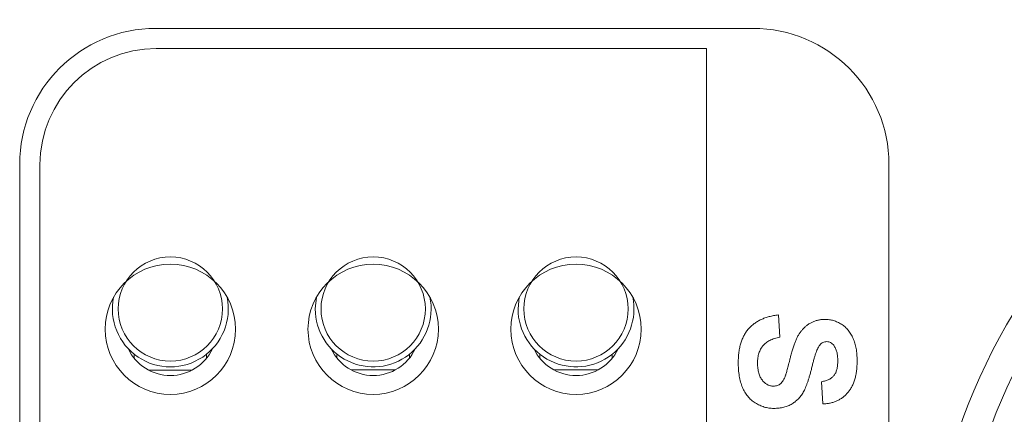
# Model space of a CAD drawing. Header units: millimetres. Extents: x 7 to 425, y 7 to 273.
# Tile 7 of 14: x 295.04 to 303.54, y 51.24 to 54.65. Entities that reach past the tile are written whole.
import ezdxf

# ---------------------------------------------------------------- set-up
doc = ezdxf.new("R2010")
doc.units = ezdxf.units.MM

msp = doc.modelspace()

# ---------------------------------------------------------------- linework, layer by layer
at = {"color": 7, "linetype": 'Continuous', "lineweight": 15}
for p, q in [((301.3697, 54.5778), (296.2197, 54.5778)), ((300.9697, 54.4028), (296.2228, 54.4028)), ((300.9697, 54.4028), (300.9697, 44.4028)), ((295.0447, 53.4028), (295.0447, 45.4028)), ((295.2197, 53.3997), (295.2197, 45.4059)), ((302.5447, 53.4028), (302.5447, 45.4028)), ((297.5947, 52.1528), (297.6053, 52.255)), ((299.3447, 52.1528), (299.3553, 52.255)), ((301.5905, 52.1015), (301.6034, 51.9092)), ((296.0316, 51.7288), (296.0316, 51.763)), ((296.6566, 51.762), (296.6566, 51.7274)), ((297.7816, 51.7288), (297.7816, 51.763)), ((298.4066, 51.762), (298.4066, 51.7274)), ((299.5316, 51.7288), (299.5316, 51.763)), ((300.1566, 51.762), (300.1566, 51.7274)), ((296.534, 51.6254), (296.1555, 51.6253)), ((298.2847, 51.6258), (297.9049, 51.6257)), ((300.0353, 51.6261), (299.6542, 51.6261)), ((301.9752, 51.3323), (301.9623, 51.5246))]:
    msp.add_line(p, q, dxfattribs=at)
for centre, radius in [((308.1146, 49.4028), 5.25), ((296.3447, 52.1528), 0.45), ((298.0947, 52.1528), 0.45), ((299.8447, 52.1528), 0.45), ((296.3447, 51.9778), 0.5625), ((298.0947, 51.9778), 0.5625), ((299.8447, 51.9778), 0.5625)]:
    msp.add_circle(centre, radius, dxfattribs=at)
for centre, radius, start, end in [((296.2197, 53.4028), 1.175, 90, 180), ((301.3697, 53.4028), 1.175, 0, 90), ((296.2228, 53.3997), 1.0031, 90, 180), ((308.1146, 49.4028), 5, 94.30122, 265.69878), ((296.3447, 52.1528), 0.5, 168.20186, 11.79814), ((298.0947, 52.1528), 0.5, 180, 11.79814), ((299.8447, 52.1528), 0.5, 180, 11.79814), ((296.3447, 51.9778), 0.4, 205.09416, 334.90584), ((298.0947, 51.9778), 0.4, 205.09416, 334.90584), ((299.8447, 51.9778), 0.4, 205.09416, 334.90584)]:
    msp.add_arc(centre, radius, start, end, dxfattribs=at)
for points, knots in [([(301.2444, 51.6916), (301.2446, 51.7069), (301.2451, 51.7365), (301.2495, 51.7796), (301.2561, 51.8201), (301.2657, 51.8578), (301.2783, 51.8927), (301.2935, 51.9249), (301.3114, 51.9545), (301.3324, 51.9812), (301.356, 52.0054), (301.382, 52.027), (301.4106, 52.0458), (301.4416, 52.0624), (301.4754, 52.0759), (301.5114, 52.0874), (301.5501, 52.096), (301.5768, 52.0996), (301.5905, 52.1015)], [0, 0, 0, 0, 0.076131, 0.14823, 0.216267, 0.280702, 0.342464, 0.401583, 0.458651, 0.515, 0.570936, 0.626873, 0.683709, 0.741939, 0.802119, 0.865135, 0.930803, 1, 1, 1, 1]), ([(301.7945, 51.9707), (301.8013, 51.978), (301.8148, 51.9924), (301.837, 52.0114), (301.8604, 52.0273), (301.8849, 52.0404), (301.9106, 52.0505), (301.9373, 52.0577), (301.9652, 52.0623), (301.9842, 52.0628), (301.9938, 52.063)], [0, 0, 0, 0, 0.133054, 0.260864, 0.384835, 0.506941, 0.627504, 0.749214, 0.872651, 1, 1, 1, 1]), ([(301.9938, 52.063), (302.0062, 52.0626), (302.0309, 52.0616), (302.0672, 52.0532), (302.1023, 52.0398), (302.1302, 52.0246), (302.1513, 52.0098), (302.1665, 51.9975), (302.1804, 51.9838), (302.1936, 51.9692), (302.2056, 51.9533), (302.2165, 51.9362), (302.227, 51.9182), (302.2389, 51.8918), (302.2517, 51.8563), (302.2624, 51.8101), (302.2688, 51.7597), (302.2696, 51.7248), (302.27, 51.7067)], [0, 0, 0, 0, 0.073372, 0.146322, 0.219577, 0.295356, 0.33399, 0.372238, 0.410847, 0.449518, 0.488765, 0.528819, 0.569745, 0.61205, 0.699899, 0.792982, 0.892696, 1, 1, 1, 1]), ([(301.6034, 51.9092), (301.5953, 51.9077), (301.5797, 51.9047), (301.5574, 51.8981), (301.5367, 51.8908), (301.5175, 51.8822), (301.5001, 51.8723), (301.4841, 51.8616), (301.4701, 51.8492), (301.4575, 51.8359), (301.4464, 51.8214), (301.437, 51.8057), (301.429, 51.7887), (301.4223, 51.7707), (301.4173, 51.7512), (301.4138, 51.7307), (301.4115, 51.7089), (301.4112, 51.6941), (301.4111, 51.6864)], [0, 0, 0, 0, 0.075306, 0.146276, 0.213514, 0.277578, 0.338921, 0.39771, 0.454752, 0.510385, 0.566047, 0.621994, 0.679152, 0.738044, 0.798989, 0.863227, 0.92992, 1, 1, 1, 1]), ([(301.6963, 51.7421), (301.6996, 51.7553), (301.7059, 51.7806), (301.7171, 51.8167), (301.7284, 51.8499), (301.7402, 51.8801), (301.7528, 51.9072), (301.7659, 51.9312), (301.7795, 51.9524), (301.7896, 51.9648), (301.7945, 51.9707)], [0, 0, 0, 0, 0.161728, 0.312029, 0.452186, 0.580902, 0.699868, 0.809232, 0.908458, 1, 1, 1, 1]), ([(301.9477, 51.8411), (301.9449, 51.8375), (301.9388, 51.8295), (301.9311, 51.8146), (301.9231, 51.7967), (301.915, 51.7754), (301.9066, 51.7508), (301.8981, 51.7228), (301.8899, 51.6915), (301.8815, 51.6576), (301.8734, 51.6232), (301.8645, 51.5904), (301.8558, 51.5599), (301.8467, 51.5318), (301.8378, 51.5061), (301.8287, 51.4827), (301.8198, 51.4616), (301.8076, 51.437), (301.7911, 51.4092), (301.7671, 51.3799), (301.7401, 51.3542), (301.7148, 51.3361), (301.6929, 51.3238), (301.6754, 51.3158), (301.6569, 51.309), (301.6375, 51.3033), (301.6172, 51.2992), (301.596, 51.2959), (301.5739, 51.2942), (301.5588, 51.2939), (301.5511, 51.2938)], [0, 0, 0, 0, 0.018438, 0.041005, 0.067459, 0.098272, 0.13351, 0.172877, 0.216939, 0.265268, 0.314388, 0.360423, 0.403324, 0.443192, 0.480233, 0.513965, 0.544936, 0.573065, 0.625373, 0.676057, 0.72611, 0.776442, 0.801932, 0.827893, 0.854484, 0.881856, 0.909824, 0.938619, 0.968811, 1, 1, 1, 1]), ([(302.0072, 51.8707), (302.0015, 51.8704), (301.9904, 51.8698), (301.9745, 51.8637), (301.9598, 51.8544), (301.9519, 51.8456), (301.9477, 51.8411)], [0, 0, 0, 0, 0.246345, 0.485261, 0.731951, 1, 1, 1, 1]), ([(302.0679, 51.8393), (302.0641, 51.8441), (302.0566, 51.8535), (302.0418, 51.8636), (302.0251, 51.8696), (302.0133, 51.8704), (302.0072, 51.8707)], [0, 0, 0, 0, 0.259464, 0.502502, 0.744885, 1, 1, 1, 1]), ([(302.1034, 51.7043), (302.1032, 51.7113), (302.103, 51.7249), (302.1014, 51.7448), (302.0986, 51.7635), (302.0949, 51.781), (302.0898, 51.7973), (302.0837, 51.8125), (302.0764, 51.8265), (302.0707, 51.8351), (302.0679, 51.8393)], [0, 0, 0, 0, 0.148335, 0.288592, 0.421401, 0.547152, 0.666859, 0.782766, 0.892668, 1, 1, 1, 1]), ([(301.6528, 51.5799), (301.654, 51.5833), (301.6566, 51.5911), (301.6603, 51.6043), (301.665, 51.6203), (301.6702, 51.6392), (301.6757, 51.661), (301.6823, 51.6854), (301.6889, 51.7128), (301.6938, 51.7321), (301.6963, 51.7421)], [0, 0, 0, 0, 0.065228, 0.14597, 0.245216, 0.362649, 0.495673, 0.646053, 0.814351, 1, 1, 1, 1]), ([(301.5511, 51.2938), (301.544, 51.294), (301.5299, 51.2943), (301.509, 51.2966), (301.4885, 51.3001), (301.4684, 51.3054), (301.4486, 51.3123), (301.4291, 51.3202), (301.41, 51.33), (301.3913, 51.3411), (301.3732, 51.3534), (301.3565, 51.3673), (301.3407, 51.3822), (301.3263, 51.3984), (301.313, 51.4158), (301.3007, 51.4344), (301.29, 51.4543), (301.2803, 51.4754), (301.272, 51.4979), (301.2644, 51.5216), (301.2583, 51.5468), (301.2531, 51.5731), (301.2491, 51.6009), (301.2463, 51.63), (301.2448, 51.6604), (301.2445, 51.6811), (301.2444, 51.6916)], [0, 0, 0, 0, 0.037526, 0.074523, 0.111165, 0.147718, 0.184749, 0.221868, 0.259523, 0.298231, 0.336894, 0.375351, 0.413387, 0.451726, 0.490077, 0.529424, 0.569318, 0.610161, 0.652478, 0.696226, 0.741787, 0.789382, 0.838712, 0.890247, 0.944094, 1, 1, 1, 1]), ([(301.4111, 51.6864), (301.4111, 51.6784), (301.4113, 51.6628), (301.4134, 51.6402), (301.4165, 51.6191), (301.4212, 51.5996), (301.4269, 51.5815), (301.4339, 51.5649), (301.4424, 51.55), (301.4522, 51.5366), (301.4628, 51.5249), (301.4737, 51.5145), (301.485, 51.5056), (301.4971, 51.4986), (301.5094, 51.4929), (301.5223, 51.4891), (301.5355, 51.4866), (301.5445, 51.4863), (301.5491, 51.4861)], [0, 0, 0, 0, 0.088627, 0.172384, 0.250803, 0.324407, 0.39422, 0.460047, 0.52287, 0.584156, 0.642712, 0.697553, 0.750717, 0.801367, 0.851595, 0.900179, 0.949707, 1, 1, 1, 1]), ([(301.9623, 51.5246), (301.9684, 51.5257), (301.9801, 51.5278), (301.9969, 51.5326), (302.0125, 51.5378), (302.0268, 51.5442), (302.0398, 51.5512), (302.0513, 51.5596), (302.0616, 51.5686), (302.0708, 51.5787), (302.0784, 51.5902), (302.0853, 51.6025), (302.0909, 51.6164), (302.0955, 51.6314), (302.099, 51.6479), (302.1016, 51.6655), (302.1029, 51.6845), (302.1032, 51.6975), (302.1034, 51.7043)], [0, 0, 0, 0, 0.07191, 0.140144, 0.204813, 0.264794, 0.32301, 0.378021, 0.431309, 0.484012, 0.537035, 0.592435, 0.650051, 0.711513, 0.777288, 0.846983, 0.920834, 1, 1, 1, 1]), ([(302.27, 51.7067), (302.2698, 51.6918), (302.2694, 51.663), (302.2655, 51.6212), (302.2595, 51.5822), (302.2507, 51.546), (302.2393, 51.5127), (302.2255, 51.4821), (302.2092, 51.4543), (302.1903, 51.4297), (302.1694, 51.4077), (302.1466, 51.3886), (302.1221, 51.3721), (302.096, 51.3583), (302.0682, 51.3475), (302.0387, 51.3395), (302.0074, 51.3343), (301.9861, 51.3329), (301.9752, 51.3323)], [0, 0, 0, 0, 0.082821, 0.161085, 0.234352, 0.303094, 0.368548, 0.430801, 0.490155, 0.547887, 0.604071, 0.659126, 0.713946, 0.768328, 0.823593, 0.880407, 0.939019, 1, 1, 1, 1]), ([(301.5491, 51.4861), (301.5548, 51.4864), (301.5659, 51.487), (301.582, 51.4907), (301.5966, 51.4976), (301.6103, 51.5067), (301.6225, 51.5197), (301.6337, 51.5362), (301.6441, 51.5566), (301.6498, 51.5718), (301.6528, 51.5799)], [0, 0, 0, 0, 0.113231, 0.221105, 0.326256, 0.432309, 0.546856, 0.677592, 0.828411, 1, 1, 1, 1])]:
    msp.add_open_spline(points, degree=3, knots=knots, dxfattribs=at)

doc.saveas('drawing.dxf')
